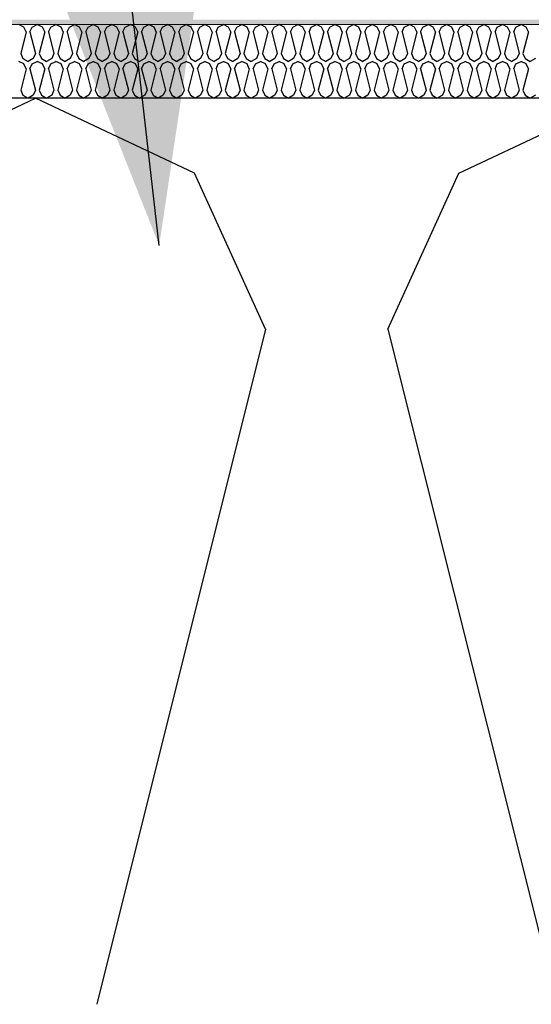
# Model space of a CAD drawing. Header units: millimetres. Extents: x -8544 to 51179, y -2070 to 23603.
# Tile 18 of 174: x -3096 to -2888, y 6950 to 7352. Entities that reach past the tile are written whole.
import ezdxf

# ---------------------------------------------------------------- set-up
doc = ezdxf.new("R2010")
doc.units = ezdxf.units.MM
doc.header["$LTSCALE"] = 0.5
doc.header["$MEASUREMENT"] = 0
doc.linetypes.add('PLINE', pattern=[0])
for name, color, linetype in [('261- Primærkonstruksjon (tak) (Skravur)(Nye konstruksjoner)', 7, 'Continuous'), ('261- Primærkonstruksjon (tak)(Nye konstruksjoner)', 7, 'Continuous'), ('262- Taktekking (Skravur)(Nye konstruksjoner)', 7, 'Continuous'), ('832- Tekst bygning(Nye konstruksjoner)', 7, 'Continuous')]:
    doc.layers.add(name, color=color, linetype=linetype)
doc.layers.add('262- Taktekking(Nye konstruksjoner)', color=7, linetype='Continuous', lineweight=0)
doc.dimstyles.new('GENERATED_STYLE__2', dxfattribs={"dimtxt": 0.18, "dimasz": 182.4, "dimexe": 0.18, "dimexo": 0.0625, "dimgap": 0, "dimtad": 0, "dimtih": 1, "dimtoh": 1, "dimdec": 4, "dimzin": 0, "dimdsep": 46, "dimcen": 0.09, "dimadec": 0, "dimazin": 0, "dimtfac": 1, "dimtdec": 4, "dimtmove": 0, "dimatfit": 3, "dimldrblk": 'ARROWHEAD_5', "dimfxl": 1, "dimtolj": 1, "dimtzin": 0, "dimarcsym": 0})

# ---------------------------------------------------------------- blocks, each defined once
blk = doc.blocks.new('*X110')
at = {"layer": '261- Primærkonstruksjon (tak) (Skravur)(Nye konstruksjoner)', "linetype": 'PLINE'}
for p, q in [((-3154.89, 7289.16), (-3089.98, 7319.88)), ((-3025.07, 7289.16), (-3089.98, 7319.88)), ((-2917.2, 7289.16), (-2852.29, 7319.88)), ((-2996.11, 7225.51), (-3025.07, 7289.16)), ((-2946.17, 7225.51), (-2917.2, 7289.16)), ((-2996.11, 7225.51), (-3065.01, 6949.88)), ((-2946.17, 7225.51), (-2877.26, 6949.88))]:
    blk.add_line(p, q, dxfattribs=at)
blk = doc.blocks.new('*X112')
at = {"layer": '262- Taktekking (Skravur)(Nye konstruksjoner)', "linetype": 'PLINE'}
for p, q in [((-3094.76, 7348.9), (-3096.83, 7349.88)), ((-3093.83, 7346.87), (-3094.76, 7348.9)), ((-3092.24, 7346.87), (-3091.31, 7348.9)), ((-3091.31, 7348.9), (-3089.24, 7349.88)), ((-3087.17, 7348.9), (-3089.24, 7349.88)), ((-3086.24, 7346.87), (-3087.17, 7348.9)), ((-3084.65, 7346.87), (-3083.72, 7348.9)), ((-3083.72, 7348.9), (-3081.65, 7349.88)), ((-3079.58, 7348.9), (-3081.65, 7349.88)), ((-3078.65, 7346.87), (-3079.58, 7348.9)), ((-3077.06, 7346.87), (-3076.13, 7348.9)), ((-3076.13, 7348.9), (-3074.06, 7349.88)), ((-3071.99, 7348.9), (-3074.06, 7349.88)), ((-3071.06, 7346.87), (-3071.99, 7348.9)), ((-3069.47, 7346.87), (-3068.54, 7348.9)), ((-3068.54, 7348.9), (-3066.47, 7349.88)), ((-3064.4, 7348.9), (-3066.47, 7349.88)), ((-3063.47, 7346.87), (-3064.4, 7348.9)), ((-3061.88, 7346.87), (-3060.95, 7348.9)), ((-3060.95, 7348.9), (-3058.88, 7349.88)), ((-3056.81, 7348.9), (-3058.88, 7349.88)), ((-3055.88, 7346.87), (-3056.81, 7348.9)), ((-3054.29, 7346.87), (-3053.36, 7348.9)), ((-3053.36, 7348.9), (-3051.29, 7349.88)), ((-3049.22, 7348.9), (-3051.29, 7349.88)), ((-3048.29, 7346.87), (-3049.22, 7348.9)), ((-3046.7, 7346.87), (-3045.77, 7348.9)), ((-3045.77, 7348.9), (-3043.7, 7349.88)), ((-3041.62, 7348.9), (-3043.7, 7349.88)), ((-3040.7, 7346.87), (-3041.62, 7348.9)), ((-3039.11, 7346.87), (-3038.18, 7348.9)), ((-3038.18, 7348.9), (-3036.11, 7349.88)), ((-3034.03, 7348.9), (-3036.11, 7349.88)), ((-3033.11, 7346.87), (-3034.03, 7348.9)), ((-3031.51, 7346.87), (-3030.59, 7348.9)), ((-3030.59, 7348.9), (-3028.52, 7349.88)), ((-3026.44, 7348.9), (-3028.52, 7349.88)), ((-3025.52, 7346.87), (-3026.44, 7348.9)), ((-3023.92, 7346.87), (-3023, 7348.9)), ((-3023, 7348.9), (-3020.93, 7349.88)), ((-3018.85, 7348.9), (-3020.93, 7349.88)), ((-3017.93, 7346.87), (-3018.85, 7348.9)), ((-3016.33, 7346.87), (-3015.41, 7348.9)), ((-3015.41, 7348.9), (-3013.34, 7349.88)), ((-3011.26, 7348.9), (-3013.34, 7349.88)), ((-3010.34, 7346.87), (-3011.26, 7348.9)), ((-3008.74, 7346.87), (-3007.82, 7348.9)), ((-3007.82, 7348.9), (-3005.75, 7349.88)), ((-3003.67, 7348.9), (-3005.75, 7349.88)), ((-3002.75, 7346.87), (-3003.67, 7348.9)), ((-3001.15, 7346.87), (-3000.23, 7348.9)), ((-3000.23, 7348.9), (-2998.16, 7349.88)), ((-2996.08, 7348.9), (-2998.16, 7349.88)), ((-2995.16, 7346.87), (-2996.08, 7348.9)), ((-2993.56, 7346.87), (-2992.64, 7348.9)), ((-2992.64, 7348.9), (-2990.57, 7349.88)), ((-2988.49, 7348.9), (-2990.57, 7349.88)), ((-2987.57, 7346.87), (-2988.49, 7348.9)), ((-2985.97, 7346.87), (-2985.05, 7348.9)), ((-2985.05, 7348.9), (-2982.98, 7349.88)), ((-2980.9, 7348.9), (-2982.98, 7349.88)), ((-2979.98, 7346.87), (-2980.9, 7348.9)), ((-2978.38, 7346.87), (-2977.46, 7348.9)), ((-2977.46, 7348.9), (-2975.39, 7349.88)), ((-2973.31, 7348.9), (-2975.39, 7349.88)), ((-2972.39, 7346.87), (-2973.31, 7348.9)), ((-2970.79, 7346.87), (-2969.87, 7348.9)), ((-2969.87, 7348.9), (-2967.79, 7349.88)), ((-2965.72, 7348.9), (-2967.79, 7349.88)), ((-2964.8, 7346.87), (-2965.72, 7348.9)), ((-2963.2, 7346.87), (-2962.28, 7348.9)), ((-2962.28, 7348.9), (-2960.2, 7349.88)), ((-2958.13, 7348.9), (-2960.2, 7349.88)), ((-2957.21, 7346.87), (-2958.13, 7348.9)), ((-2955.61, 7346.87), (-2954.69, 7348.9)), ((-2954.69, 7348.9), (-2952.61, 7349.88)), ((-2950.54, 7348.9), (-2952.61, 7349.88)), ((-2949.62, 7346.87), (-2950.54, 7348.9)), ((-2948.02, 7346.87), (-2947.1, 7348.9)), ((-2947.1, 7348.9), (-2945.02, 7349.88)), ((-2942.95, 7348.9), (-2945.02, 7349.88)), ((-2942.03, 7346.87), (-2942.95, 7348.9)), ((-2940.43, 7346.87), (-2939.51, 7348.9)), ((-2939.51, 7348.9), (-2937.43, 7349.88)), ((-2935.36, 7348.9), (-2937.43, 7349.88)), ((-2934.44, 7346.87), (-2935.36, 7348.9)), ((-2932.84, 7346.87), (-2931.92, 7348.9)), ((-2931.92, 7348.9), (-2929.84, 7349.88)), ((-2927.77, 7348.9), (-2929.84, 7349.88)), ((-2926.85, 7346.87), (-2927.77, 7348.9)), ((-2925.25, 7346.87), (-2924.33, 7348.9)), ((-2924.33, 7348.9), (-2922.25, 7349.88)), ((-2920.18, 7348.9), (-2922.25, 7349.88)), ((-2919.26, 7346.87), (-2920.18, 7348.9)), ((-2917.66, 7346.87), (-2916.74, 7348.9)), ((-2916.74, 7348.9), (-2914.66, 7349.88)), ((-2912.59, 7348.9), (-2914.66, 7349.88)), ((-2911.67, 7346.87), (-2912.59, 7348.9)), ((-2910.07, 7346.87), (-2909.15, 7348.9)), ((-2909.15, 7348.9), (-2907.07, 7349.88)), ((-2905, 7348.9), (-2907.07, 7349.88)), ((-2904.08, 7346.87), (-2905, 7348.9)), ((-2902.48, 7346.87), (-2901.56, 7348.9)), ((-2901.56, 7348.9), (-2899.48, 7349.88)), ((-2897.41, 7348.9), (-2899.48, 7349.88)), ((-2896.48, 7346.87), (-2897.41, 7348.9)), ((-2894.89, 7346.87), (-2893.97, 7348.9)), ((-2893.97, 7348.9), (-2891.89, 7349.88)), ((-2889.82, 7348.9), (-2891.89, 7349.88)), ((-2888.89, 7346.87), (-2889.82, 7348.9)), ((-3093.83, 7346.87), (-3096.03, 7338.07)), ((-3092.24, 7346.87), (-3090.04, 7338.07)), ((-3086.24, 7346.87), (-3088.44, 7338.07)), ((-3084.65, 7346.87), (-3082.45, 7338.07)), ((-3078.65, 7346.87), (-3080.85, 7338.07)), ((-3077.06, 7346.87), (-3074.86, 7338.07)), ((-3071.06, 7346.87), (-3073.26, 7338.07)), ((-3069.47, 7346.87), (-3067.27, 7338.07)), ((-3063.47, 7346.87), (-3065.67, 7338.07)), ((-3061.88, 7346.87), (-3059.68, 7338.07)), ((-3055.88, 7346.87), (-3058.08, 7338.07)), ((-3054.29, 7346.87), (-3052.09, 7338.07)), ((-3048.29, 7346.87), (-3050.49, 7338.07)), ((-3046.7, 7346.87), (-3044.49, 7338.07)), ((-3040.7, 7346.87), (-3042.9, 7338.07)), ((-3039.11, 7346.87), (-3036.9, 7338.07)), ((-3033.11, 7346.87), (-3035.31, 7338.07)), ((-3031.51, 7346.87), (-3029.31, 7338.07)), ((-3025.52, 7346.87), (-3027.72, 7338.07)), ((-3023.92, 7346.87), (-3021.72, 7338.07)), ((-3017.93, 7346.87), (-3020.13, 7338.07)), ((-3016.33, 7346.87), (-3014.13, 7338.07)), ((-3010.34, 7346.87), (-3012.54, 7338.07)), ((-3008.74, 7346.87), (-3006.54, 7338.07)), ((-3002.75, 7346.87), (-3004.95, 7338.07)), ((-3001.15, 7346.87), (-2998.95, 7338.07)), ((-2995.16, 7346.87), (-2997.36, 7338.07)), ((-2993.56, 7346.87), (-2991.36, 7338.07)), ((-2987.57, 7346.87), (-2989.77, 7338.07)), ((-2985.97, 7346.87), (-2983.77, 7338.07)), ((-2979.98, 7346.87), (-2982.18, 7338.07)), ((-2978.38, 7346.87), (-2976.18, 7338.07)), ((-2972.39, 7346.87), (-2974.59, 7338.07)), ((-2970.79, 7346.87), (-2968.59, 7338.07)), ((-2964.8, 7346.87), (-2967, 7338.07)), ((-2963.2, 7346.87), (-2961, 7338.07)), ((-2957.21, 7346.87), (-2959.41, 7338.07)), ((-2955.61, 7346.87), (-2953.41, 7338.07)), ((-2949.62, 7346.87), (-2951.82, 7338.07)), ((-2948.02, 7346.87), (-2945.82, 7338.07)), ((-2942.03, 7346.87), (-2944.23, 7338.07)), ((-2940.43, 7346.87), (-2938.23, 7338.07)), ((-2934.44, 7346.87), (-2936.64, 7338.07)), ((-2932.84, 7346.87), (-2930.64, 7338.07)), ((-2926.85, 7346.87), (-2929.05, 7338.07)), ((-2925.25, 7346.87), (-2923.05, 7338.07)), ((-2919.26, 7346.87), (-2921.46, 7338.07)), ((-2917.66, 7346.87), (-2915.46, 7338.07)), ((-2911.67, 7346.87), (-2913.87, 7338.07)), ((-2910.07, 7346.87), (-2907.87, 7338.07)), ((-2904.08, 7346.87), (-2906.28, 7338.07)), ((-2902.48, 7346.87), (-2900.28, 7338.07)), ((-2896.48, 7346.87), (-2898.69, 7338.07)), ((-2894.89, 7346.87), (-2892.69, 7338.07)), ((-2888.89, 7346.87), (-2891.09, 7338.07)), ((-3096.03, 7338.07), (-3095.11, 7336.04)), ((-3090.04, 7338.07), (-3090.96, 7336.04)), ((-3088.44, 7338.07), (-3087.52, 7336.04)), ((-3082.45, 7338.07), (-3083.37, 7336.04)), ((-3080.85, 7338.07), (-3079.93, 7336.04)), ((-3074.86, 7338.07), (-3075.78, 7336.04)), ((-3073.26, 7338.07), (-3072.34, 7336.04)), ((-3067.27, 7338.07), (-3068.19, 7336.04)), ((-3065.67, 7338.07), (-3064.75, 7336.04)), ((-3059.68, 7338.07), (-3060.6, 7336.04)), ((-3058.08, 7338.07), (-3057.16, 7336.04)), ((-3052.09, 7338.07), (-3053.01, 7336.04)), ((-3050.49, 7338.07), (-3049.57, 7336.04)), ((-3044.49, 7338.07), (-3045.42, 7336.04)), ((-3042.9, 7338.07), (-3041.98, 7336.04)), ((-3036.9, 7338.07), (-3037.83, 7336.04)), ((-3035.31, 7338.07), (-3034.39, 7336.04)), ((-3029.31, 7338.07), (-3030.24, 7336.04)), ((-3027.72, 7338.07), (-3026.79, 7336.04)), ((-3021.72, 7338.07), (-3022.65, 7336.04)), ((-3020.13, 7338.07), (-3019.2, 7336.04)), ((-3014.13, 7338.07), (-3015.06, 7336.04)), ((-3012.54, 7338.07), (-3011.61, 7336.04)), ((-3006.54, 7338.07), (-3007.47, 7336.04)), ((-3004.95, 7338.07), (-3004.02, 7336.04)), ((-2998.95, 7338.07), (-2999.88, 7336.04)), ((-2997.36, 7338.07), (-2996.43, 7336.04)), ((-2991.36, 7338.07), (-2992.29, 7336.04)), ((-2989.77, 7338.07), (-2988.84, 7336.04)), ((-2983.77, 7338.07), (-2984.7, 7336.04)), ((-2982.18, 7338.07), (-2981.25, 7336.04)), ((-2976.18, 7338.07), (-2977.11, 7336.04)), ((-2974.59, 7338.07), (-2973.66, 7336.04)), ((-2968.59, 7338.07), (-2969.52, 7336.04)), ((-2967, 7338.07), (-2966.07, 7336.04)), ((-2961, 7338.07), (-2961.93, 7336.04)), ((-2959.41, 7338.07), (-2958.48, 7336.04)), ((-2953.41, 7338.07), (-2954.34, 7336.04)), ((-2951.82, 7338.07), (-2950.89, 7336.04)), ((-2945.82, 7338.07), (-2946.75, 7336.04)), ((-2944.23, 7338.07), (-2943.3, 7336.04)), ((-2938.23, 7338.07), (-2939.16, 7336.04)), ((-2936.64, 7338.07), (-2935.71, 7336.04)), ((-2930.64, 7338.07), (-2931.57, 7336.04)), ((-2929.05, 7338.07), (-2928.12, 7336.04)), ((-2923.05, 7338.07), (-2923.98, 7336.04)), ((-2921.46, 7338.07), (-2920.53, 7336.04)), ((-2915.46, 7338.07), (-2916.39, 7336.04)), ((-2913.87, 7338.07), (-2912.94, 7336.04)), ((-2907.87, 7338.07), (-2908.8, 7336.04)), ((-2906.28, 7338.07), (-2905.35, 7336.04)), ((-2900.28, 7338.07), (-2901.2, 7336.04)), ((-2898.69, 7338.07), (-2897.76, 7336.04)), ((-2892.69, 7338.07), (-2893.61, 7336.04)), ((-2891.09, 7338.07), (-2890.17, 7336.04)), ((-3094.76, 7333.9), (-3096.83, 7334.88)), ((-3095.11, 7336.04), (-3093.03, 7334.88)), ((-3093.83, 7331.87), (-3094.76, 7333.9)), ((-3090.96, 7336.04), (-3093.03, 7334.88)), ((-3092.24, 7331.87), (-3091.31, 7333.9)), ((-3091.31, 7333.9), (-3089.24, 7334.88)), ((-3087.17, 7333.9), (-3089.24, 7334.88)), ((-3087.52, 7336.04), (-3085.44, 7334.88)), ((-3086.24, 7331.87), (-3087.17, 7333.9)), ((-3083.37, 7336.04), (-3085.44, 7334.88)), ((-3084.65, 7331.87), (-3083.72, 7333.9)), ((-3083.72, 7333.9), (-3081.65, 7334.88)), ((-3079.58, 7333.9), (-3081.65, 7334.88)), ((-3079.93, 7336.04), (-3077.85, 7334.88)), ((-3078.65, 7331.87), (-3079.58, 7333.9)), ((-3075.78, 7336.04), (-3077.85, 7334.88)), ((-3077.06, 7331.87), (-3076.13, 7333.9)), ((-3076.13, 7333.9), (-3074.06, 7334.88)), ((-3071.99, 7333.9), (-3074.06, 7334.88)), ((-3072.34, 7336.04), (-3070.26, 7334.88)), ((-3071.06, 7331.87), (-3071.99, 7333.9)), ((-3068.19, 7336.04), (-3070.26, 7334.88)), ((-3069.47, 7331.87), (-3068.54, 7333.9)), ((-3068.54, 7333.9), (-3066.47, 7334.88)), ((-3064.4, 7333.9), (-3066.47, 7334.88)), ((-3064.75, 7336.04), (-3062.67, 7334.88)), ((-3063.47, 7331.87), (-3064.4, 7333.9)), ((-3060.6, 7336.04), (-3062.67, 7334.88)), ((-3061.88, 7331.87), (-3060.95, 7333.9)), ((-3060.95, 7333.9), (-3058.88, 7334.88)), ((-3056.81, 7333.9), (-3058.88, 7334.88)), ((-3057.16, 7336.04), (-3055.08, 7334.88)), ((-3055.88, 7331.87), (-3056.81, 7333.9)), ((-3053.01, 7336.04), (-3055.08, 7334.88)), ((-3054.29, 7331.87), (-3053.36, 7333.9)), ((-3053.36, 7333.9), (-3051.29, 7334.88)), ((-3049.22, 7333.9), (-3051.29, 7334.88)), ((-3049.57, 7336.04), (-3047.49, 7334.88)), ((-3048.29, 7331.87), (-3049.22, 7333.9)), ((-3045.42, 7336.04), (-3047.49, 7334.88)), ((-3046.7, 7331.87), (-3045.77, 7333.9)), ((-3045.77, 7333.9), (-3043.7, 7334.88)), ((-3041.62, 7333.9), (-3043.7, 7334.88)), ((-3041.98, 7336.04), (-3039.9, 7334.88)), ((-3040.7, 7331.87), (-3041.62, 7333.9)), ((-3037.83, 7336.04), (-3039.9, 7334.88)), ((-3039.11, 7331.87), (-3038.18, 7333.9)), ((-3038.18, 7333.9), (-3036.11, 7334.88)), ((-3034.03, 7333.9), (-3036.11, 7334.88)), ((-3034.39, 7336.04), (-3032.31, 7334.88)), ((-3033.11, 7331.87), (-3034.03, 7333.9)), ((-3030.24, 7336.04), (-3032.31, 7334.88)), ((-3031.51, 7331.87), (-3030.59, 7333.9)), ((-3030.59, 7333.9), (-3028.52, 7334.88)), ((-3026.44, 7333.9), (-3028.52, 7334.88)), ((-3026.79, 7336.04), (-3024.72, 7334.88)), ((-3025.52, 7331.87), (-3026.44, 7333.9)), ((-3022.65, 7336.04), (-3024.72, 7334.88)), ((-3023.92, 7331.87), (-3023, 7333.9)), ((-3023, 7333.9), (-3020.93, 7334.88)), ((-3018.85, 7333.9), (-3020.93, 7334.88)), ((-3019.2, 7336.04), (-3017.13, 7334.88)), ((-3017.93, 7331.87), (-3018.85, 7333.9)), ((-3015.06, 7336.04), (-3017.13, 7334.88)), ((-3016.33, 7331.87), (-3015.41, 7333.9)), ((-3015.41, 7333.9), (-3013.34, 7334.88)), ((-3011.26, 7333.9), (-3013.34, 7334.88)), ((-3011.61, 7336.04), (-3009.54, 7334.88)), ((-3010.34, 7331.87), (-3011.26, 7333.9)), ((-3007.47, 7336.04), (-3009.54, 7334.88)), ((-3008.74, 7331.87), (-3007.82, 7333.9)), ((-3007.82, 7333.9), (-3005.75, 7334.88)), ((-3003.67, 7333.9), (-3005.75, 7334.88)), ((-3004.02, 7336.04), (-3001.95, 7334.88)), ((-3002.75, 7331.87), (-3003.67, 7333.9)), ((-2999.88, 7336.04), (-3001.95, 7334.88)), ((-3001.15, 7331.87), (-3000.23, 7333.9)), ((-3000.23, 7333.9), (-2998.16, 7334.88)), ((-2996.08, 7333.9), (-2998.16, 7334.88)), ((-2996.43, 7336.04), (-2994.36, 7334.88)), ((-2995.16, 7331.87), (-2996.08, 7333.9)), ((-2992.29, 7336.04), (-2994.36, 7334.88)), ((-2993.56, 7331.87), (-2992.64, 7333.9)), ((-2992.64, 7333.9), (-2990.57, 7334.88)), ((-2988.49, 7333.9), (-2990.57, 7334.88)), ((-2988.84, 7336.04), (-2986.77, 7334.88)), ((-2987.57, 7331.87), (-2988.49, 7333.9)), ((-2984.7, 7336.04), (-2986.77, 7334.88)), ((-2985.97, 7331.87), (-2985.05, 7333.9)), ((-2985.05, 7333.9), (-2982.98, 7334.88)), ((-2980.9, 7333.9), (-2982.98, 7334.88)), ((-2981.25, 7336.04), (-2979.18, 7334.88)), ((-2979.98, 7331.87), (-2980.9, 7333.9)), ((-2977.11, 7336.04), (-2979.18, 7334.88)), ((-2978.38, 7331.87), (-2977.46, 7333.9)), ((-2977.46, 7333.9), (-2975.39, 7334.88)), ((-2973.31, 7333.9), (-2975.39, 7334.88)), ((-2973.66, 7336.04), (-2971.59, 7334.88)), ((-2972.39, 7331.87), (-2973.31, 7333.9)), ((-2969.52, 7336.04), (-2971.59, 7334.88)), ((-2970.79, 7331.87), (-2969.87, 7333.9)), ((-2969.87, 7333.9), (-2967.79, 7334.88)), ((-2965.72, 7333.9), (-2967.79, 7334.88)), ((-2966.07, 7336.04), (-2964, 7334.88)), ((-2964.8, 7331.87), (-2965.72, 7333.9)), ((-2961.93, 7336.04), (-2964, 7334.88)), ((-2963.2, 7331.87), (-2962.28, 7333.9)), ((-2962.28, 7333.9), (-2960.2, 7334.88)), ((-2958.13, 7333.9), (-2960.2, 7334.88)), ((-2958.48, 7336.04), (-2956.41, 7334.88)), ((-2957.21, 7331.87), (-2958.13, 7333.9)), ((-2954.34, 7336.04), (-2956.41, 7334.88)), ((-2955.61, 7331.87), (-2954.69, 7333.9)), ((-2954.69, 7333.9), (-2952.61, 7334.88)), ((-2950.54, 7333.9), (-2952.61, 7334.88)), ((-2950.89, 7336.04), (-2948.82, 7334.88)), ((-2949.62, 7331.87), (-2950.54, 7333.9)), ((-2946.75, 7336.04), (-2948.82, 7334.88)), ((-2948.02, 7331.87), (-2947.1, 7333.9)), ((-2947.1, 7333.9), (-2945.02, 7334.88)), ((-2942.95, 7333.9), (-2945.02, 7334.88)), ((-2943.3, 7336.04), (-2941.23, 7334.88)), ((-2942.03, 7331.87), (-2942.95, 7333.9)), ((-2939.16, 7336.04), (-2941.23, 7334.88)), ((-2940.43, 7331.87), (-2939.51, 7333.9)), ((-2939.51, 7333.9), (-2937.43, 7334.88)), ((-2935.36, 7333.9), (-2937.43, 7334.88)), ((-2935.71, 7336.04), (-2933.64, 7334.88)), ((-2934.44, 7331.87), (-2935.36, 7333.9)), ((-2931.57, 7336.04), (-2933.64, 7334.88)), ((-2932.84, 7331.87), (-2931.92, 7333.9)), ((-2931.92, 7333.9), (-2929.84, 7334.88)), ((-2927.77, 7333.9), (-2929.84, 7334.88)), ((-2928.12, 7336.04), (-2926.05, 7334.88)), ((-2926.85, 7331.87), (-2927.77, 7333.9)), ((-2923.98, 7336.04), (-2926.05, 7334.88)), ((-2925.25, 7331.87), (-2924.33, 7333.9)), ((-2924.33, 7333.9), (-2922.25, 7334.88)), ((-2920.18, 7333.9), (-2922.25, 7334.88)), ((-2920.53, 7336.04), (-2918.46, 7334.88)), ((-2919.26, 7331.87), (-2920.18, 7333.9)), ((-2916.39, 7336.04), (-2918.46, 7334.88)), ((-2917.66, 7331.87), (-2916.74, 7333.9)), ((-2916.74, 7333.9), (-2914.66, 7334.88)), ((-2912.59, 7333.9), (-2914.66, 7334.88)), ((-2912.94, 7336.04), (-2910.87, 7334.88)), ((-2911.67, 7331.87), (-2912.59, 7333.9)), ((-2908.8, 7336.04), (-2910.87, 7334.88)), ((-2910.07, 7331.87), (-2909.15, 7333.9)), ((-2909.15, 7333.9), (-2907.07, 7334.88)), ((-2905, 7333.9), (-2907.07, 7334.88)), ((-2905.35, 7336.04), (-2903.28, 7334.88)), ((-2904.08, 7331.87), (-2905, 7333.9)), ((-2901.2, 7336.04), (-2903.28, 7334.88)), ((-2902.48, 7331.87), (-2901.56, 7333.9)), ((-2901.56, 7333.9), (-2899.48, 7334.88)), ((-2897.41, 7333.9), (-2899.48, 7334.88)), ((-2897.76, 7336.04), (-2895.69, 7334.88)), ((-2896.48, 7331.87), (-2897.41, 7333.9)), ((-2893.61, 7336.04), (-2895.69, 7334.88)), ((-2894.89, 7331.87), (-2893.97, 7333.9)), ((-2893.97, 7333.9), (-2891.89, 7334.88)), ((-2889.82, 7333.9), (-2891.89, 7334.88)), ((-2890.17, 7336.04), (-2888.1, 7334.88)), ((-2888.89, 7331.87), (-2889.82, 7333.9)), ((-2886.02, 7336.04), (-2888.1, 7334.88)), ((-3093.83, 7331.87), (-3096.03, 7323.06)), ((-3092.24, 7331.87), (-3090.04, 7323.06)), ((-3086.24, 7331.87), (-3088.44, 7323.06)), ((-3084.65, 7331.87), (-3082.45, 7323.06)), ((-3078.65, 7331.87), (-3080.85, 7323.06)), ((-3077.06, 7331.87), (-3074.86, 7323.06)), ((-3071.06, 7331.87), (-3073.26, 7323.06)), ((-3069.47, 7331.87), (-3067.27, 7323.06)), ((-3063.47, 7331.87), (-3065.67, 7323.06)), ((-3061.88, 7331.87), (-3059.68, 7323.06)), ((-3055.88, 7331.87), (-3058.08, 7323.06)), ((-3054.29, 7331.87), (-3052.09, 7323.06)), ((-3048.29, 7331.87), (-3050.49, 7323.06)), ((-3046.7, 7331.87), (-3044.49, 7323.06)), ((-3040.7, 7331.87), (-3042.9, 7323.06)), ((-3039.11, 7331.87), (-3036.9, 7323.06)), ((-3033.11, 7331.87), (-3035.31, 7323.06)), ((-3031.51, 7331.87), (-3029.31, 7323.06)), ((-3025.52, 7331.87), (-3027.72, 7323.06)), ((-3023.92, 7331.87), (-3021.72, 7323.06)), ((-3017.93, 7331.87), (-3020.13, 7323.06)), ((-3016.33, 7331.87), (-3014.13, 7323.06)), ((-3010.34, 7331.87), (-3012.54, 7323.06)), ((-3008.74, 7331.87), (-3006.54, 7323.06)), ((-3002.75, 7331.87), (-3004.95, 7323.06)), ((-3001.15, 7331.87), (-2998.95, 7323.06)), ((-2995.16, 7331.87), (-2997.36, 7323.06)), ((-2993.56, 7331.87), (-2991.36, 7323.06)), ((-2987.57, 7331.87), (-2989.77, 7323.06)), ((-2985.97, 7331.87), (-2983.77, 7323.06)), ((-2979.98, 7331.87), (-2982.18, 7323.06)), ((-2978.38, 7331.87), (-2976.18, 7323.06)), ((-2972.39, 7331.87), (-2974.59, 7323.06)), ((-2970.79, 7331.87), (-2968.59, 7323.06)), ((-2964.8, 7331.87), (-2967, 7323.06)), ((-2963.2, 7331.87), (-2961, 7323.06)), ((-2957.21, 7331.87), (-2959.41, 7323.06)), ((-2955.61, 7331.87), (-2953.41, 7323.06)), ((-2949.62, 7331.87), (-2951.82, 7323.06)), ((-2948.02, 7331.87), (-2945.82, 7323.06)), ((-2942.03, 7331.87), (-2944.23, 7323.06)), ((-2940.43, 7331.87), (-2938.23, 7323.06)), ((-2934.44, 7331.87), (-2936.64, 7323.06)), ((-2932.84, 7331.87), (-2930.64, 7323.06)), ((-2926.85, 7331.87), (-2929.05, 7323.06)), ((-2925.25, 7331.87), (-2923.05, 7323.06)), ((-2919.26, 7331.87), (-2921.46, 7323.06)), ((-2917.66, 7331.87), (-2915.46, 7323.06)), ((-2911.67, 7331.87), (-2913.87, 7323.06)), ((-2910.07, 7331.87), (-2907.87, 7323.06)), ((-2904.08, 7331.87), (-2906.28, 7323.06)), ((-2902.48, 7331.87), (-2900.28, 7323.06)), ((-2896.48, 7331.87), (-2898.69, 7323.06)), ((-2894.89, 7331.87), (-2892.69, 7323.06)), ((-2888.89, 7331.87), (-2891.09, 7323.06)), ((-3096.03, 7323.06), (-3095.11, 7321.03)), ((-3095.11, 7321.03), (-3093.03, 7319.88)), ((-3090.96, 7321.03), (-3093.03, 7319.88)), ((-3090.04, 7323.06), (-3090.96, 7321.03)), ((-3088.44, 7323.06), (-3087.52, 7321.03)), ((-3087.52, 7321.03), (-3085.44, 7319.88)), ((-3083.37, 7321.03), (-3085.44, 7319.88)), ((-3082.45, 7323.06), (-3083.37, 7321.03)), ((-3080.85, 7323.06), (-3079.93, 7321.03)), ((-3079.93, 7321.03), (-3077.85, 7319.88)), ((-3075.78, 7321.03), (-3077.85, 7319.88)), ((-3074.86, 7323.06), (-3075.78, 7321.03)), ((-3073.26, 7323.06), (-3072.34, 7321.03)), ((-3072.34, 7321.03), (-3070.26, 7319.88)), ((-3068.19, 7321.03), (-3070.26, 7319.88)), ((-3067.27, 7323.06), (-3068.19, 7321.03)), ((-3065.67, 7323.06), (-3064.75, 7321.03)), ((-3064.75, 7321.03), (-3062.67, 7319.88)), ((-3060.6, 7321.03), (-3062.67, 7319.88)), ((-3059.68, 7323.06), (-3060.6, 7321.03)), ((-3058.08, 7323.06), (-3057.16, 7321.03)), ((-3057.16, 7321.03), (-3055.08, 7319.88)), ((-3053.01, 7321.03), (-3055.08, 7319.88)), ((-3052.09, 7323.06), (-3053.01, 7321.03)), ((-3050.49, 7323.06), (-3049.57, 7321.03)), ((-3049.57, 7321.03), (-3047.49, 7319.88)), ((-3045.42, 7321.03), (-3047.49, 7319.88)), ((-3044.49, 7323.06), (-3045.42, 7321.03)), ((-3042.9, 7323.06), (-3041.98, 7321.03)), ((-3041.98, 7321.03), (-3039.9, 7319.88)), ((-3037.83, 7321.03), (-3039.9, 7319.88)), ((-3036.9, 7323.06), (-3037.83, 7321.03)), ((-3035.31, 7323.06), (-3034.39, 7321.03)), ((-3034.39, 7321.03), (-3032.31, 7319.88)), ((-3030.24, 7321.03), (-3032.31, 7319.88)), ((-3029.31, 7323.06), (-3030.24, 7321.03)), ((-3027.72, 7323.06), (-3026.79, 7321.03)), ((-3026.79, 7321.03), (-3024.72, 7319.88)), ((-3022.65, 7321.03), (-3024.72, 7319.88)), ((-3021.72, 7323.06), (-3022.65, 7321.03)), ((-3020.13, 7323.06), (-3019.2, 7321.03)), ((-3019.2, 7321.03), (-3017.13, 7319.88)), ((-3015.06, 7321.03), (-3017.13, 7319.88)), ((-3014.13, 7323.06), (-3015.06, 7321.03)), ((-3012.54, 7323.06), (-3011.61, 7321.03)), ((-3011.61, 7321.03), (-3009.54, 7319.88)), ((-3007.47, 7321.03), (-3009.54, 7319.88)), ((-3006.54, 7323.06), (-3007.47, 7321.03)), ((-3004.95, 7323.06), (-3004.02, 7321.03)), ((-3004.02, 7321.03), (-3001.95, 7319.88)), ((-2999.88, 7321.03), (-3001.95, 7319.88)), ((-2998.95, 7323.06), (-2999.88, 7321.03)), ((-2997.36, 7323.06), (-2996.43, 7321.03)), ((-2996.43, 7321.03), (-2994.36, 7319.88)), ((-2992.29, 7321.03), (-2994.36, 7319.88)), ((-2991.36, 7323.06), (-2992.29, 7321.03)), ((-2989.77, 7323.06), (-2988.84, 7321.03)), ((-2988.84, 7321.03), (-2986.77, 7319.88)), ((-2984.7, 7321.03), (-2986.77, 7319.88)), ((-2983.77, 7323.06), (-2984.7, 7321.03)), ((-2982.18, 7323.06), (-2981.25, 7321.03)), ((-2981.25, 7321.03), (-2979.18, 7319.88)), ((-2977.11, 7321.03), (-2979.18, 7319.88)), ((-2976.18, 7323.06), (-2977.11, 7321.03)), ((-2974.59, 7323.06), (-2973.66, 7321.03)), ((-2973.66, 7321.03), (-2971.59, 7319.88)), ((-2969.52, 7321.03), (-2971.59, 7319.88)), ((-2968.59, 7323.06), (-2969.52, 7321.03)), ((-2967, 7323.06), (-2966.07, 7321.03)), ((-2966.07, 7321.03), (-2964, 7319.88)), ((-2961.93, 7321.03), (-2964, 7319.88)), ((-2961, 7323.06), (-2961.93, 7321.03)), ((-2959.41, 7323.06), (-2958.48, 7321.03)), ((-2958.48, 7321.03), (-2956.41, 7319.88)), ((-2954.34, 7321.03), (-2956.41, 7319.88)), ((-2953.41, 7323.06), (-2954.34, 7321.03)), ((-2951.82, 7323.06), (-2950.89, 7321.03)), ((-2950.89, 7321.03), (-2948.82, 7319.88)), ((-2946.75, 7321.03), (-2948.82, 7319.88)), ((-2945.82, 7323.06), (-2946.75, 7321.03)), ((-2944.23, 7323.06), (-2943.3, 7321.03)), ((-2943.3, 7321.03), (-2941.23, 7319.88)), ((-2939.16, 7321.03), (-2941.23, 7319.88)), ((-2938.23, 7323.06), (-2939.16, 7321.03)), ((-2936.64, 7323.06), (-2935.71, 7321.03)), ((-2935.71, 7321.03), (-2933.64, 7319.88)), ((-2931.57, 7321.03), (-2933.64, 7319.88)), ((-2930.64, 7323.06), (-2931.57, 7321.03)), ((-2929.05, 7323.06), (-2928.12, 7321.03)), ((-2928.12, 7321.03), (-2926.05, 7319.88)), ((-2923.98, 7321.03), (-2926.05, 7319.88)), ((-2923.05, 7323.06), (-2923.98, 7321.03)), ((-2921.46, 7323.06), (-2920.53, 7321.03)), ((-2920.53, 7321.03), (-2918.46, 7319.88)), ((-2916.39, 7321.03), (-2918.46, 7319.88)), ((-2915.46, 7323.06), (-2916.39, 7321.03)), ((-2913.87, 7323.06), (-2912.94, 7321.03)), ((-2912.94, 7321.03), (-2910.87, 7319.88)), ((-2908.8, 7321.03), (-2910.87, 7319.88)), ((-2907.87, 7323.06), (-2908.8, 7321.03)), ((-2906.28, 7323.06), (-2905.35, 7321.03)), ((-2905.35, 7321.03), (-2903.28, 7319.88)), ((-2901.2, 7321.03), (-2903.28, 7319.88)), ((-2900.28, 7323.06), (-2901.2, 7321.03)), ((-2898.69, 7323.06), (-2897.76, 7321.03)), ((-2897.76, 7321.03), (-2895.69, 7319.88)), ((-2893.61, 7321.03), (-2895.69, 7319.88)), ((-2892.69, 7323.06), (-2893.61, 7321.03)), ((-2891.09, 7323.06), (-2890.17, 7321.03)), ((-2890.17, 7321.03), (-2888.1, 7319.88)), ((-2886.02, 7321.03), (-2888.1, 7319.88))]:
    blk.add_line(p, q, dxfattribs=at)
blk = doc.blocks.new('ARROWHEAD_5')
at = {"linetype": 'Continuous'}
blk.add_hatch(color=256, dxfattribs=at).paths.add_polyline_path([(-1, 0.2679), (0, 0), (-1, -0.2679)])
blk.add_line((0, 0), (-1, 0), dxfattribs=at)

msp = doc.modelspace()

# ---------------------------------------------------------------- hatches: boundary and pattern name
at = {"layer": '262- Taktekking (Skravur)(Nye konstruksjoner)', "linetype": 'Continuous'}
msp.add_hatch(color=256, dxfattribs=at).paths.add_polyline_path([(-4483.07, 7351.88), (-4483.07, 7349.88), (-2671.07, 7349.88), (-2671.07, 7351.88)])

# ---------------------------------------------------------------- linework, layer by layer
at = {"layer": '261- Primærkonstruksjon (tak)(Nye konstruksjoner)', "linetype": 'PLINE'}
msp.add_line((-2583.07, 7319.88), (-4483.07, 7319.88), dxfattribs=at)
at = {"layer": '262- Taktekking(Nye konstruksjoner)', "linetype": 'PLINE'}
msp.add_line((-2583.07, 7349.88), (-4483.07, 7349.88), dxfattribs=at)

# ---------------------------------------------------------------- block references
at = {"layer": '261- Primærkonstruksjon (tak)(Nye konstruksjoner)'}
msp.add_blockref('*X110', (0, 0), dxfattribs=at)
at = {"layer": '262- Taktekking(Nye konstruksjoner)'}
msp.add_blockref('*X112', (0, 0), dxfattribs=at)

# ---------------------------------------------------------------- leaders
at = {"layer": '832- Tekst bygning(Nye konstruksjoner)', "linetype": 'PLINE', "annotation_type": 0, "has_hookline": 1, "hookline_direction": 1, "text_width": 912}
msp.add_leader([(-3039.52, 7259.65), (-3080.95, 7621.73), (-3361.43, 7576.31)], dimstyle='GENERATED_STYLE__2', dxfattribs=at)

doc.saveas('drawing.dxf')
